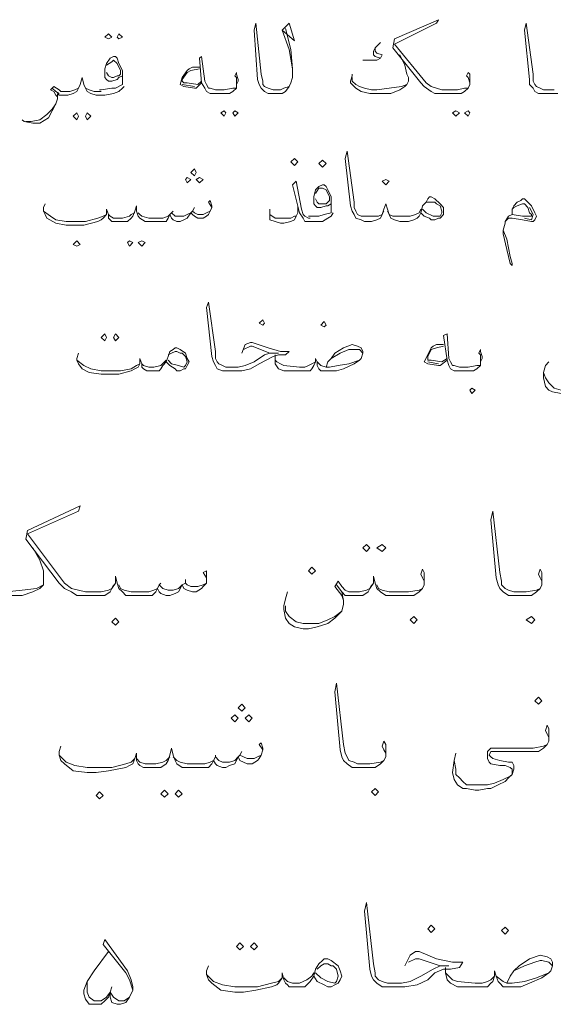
# Model space of a CAD drawing. Header units: metres. Extents: x -18 to 342, y 4 to 63.
# Tile 67 of 173: x 91.24 to 94.17, y 45.48 to 50.89. Entities that reach past the tile are written whole.
import ezdxf

# ---------------------------------------------------------------- set-up
doc = ezdxf.new("R2010")
doc.units = ezdxf.units.M
doc.header["$MEASUREMENT"] = 0
doc.layers.add('PDF4_textt', color=7, linetype='Continuous')

msp = doc.modelspace()

# ---------------------------------------------------------------- linework, layer by layer
at = {"layer": 'PDF4_textt', "lineweight": 20}
for points in [[(92.7029, 50.8399), (92.7317, 50.7243), (92.7414, 50.6184), (92.7414, 50.5702), (92.7317, 50.5413), (92.7221, 50.5221), (92.7029, 50.4932), (92.6836, 50.4835), (92.6451, 50.4835), (92.6354, 50.4835), (92.6065, 50.4835), (92.5873, 50.4932), (92.568, 50.5124), (92.5584, 50.5317), (92.5488, 50.5606), (92.5295, 50.8303), (92.5391, 50.8688), (92.568, 50.5895), (92.5776, 50.551), (92.5776, 50.5317), (92.5873, 50.5221), (92.6065, 50.5124), (92.6354, 50.5028), (92.674, 50.5028), (92.6932, 50.5124), (92.7221, 50.5221), (92.7317, 50.5413)], [(92.6836, 50.8303), (92.751, 50.7725), (92.7221, 50.8688), (92.6836, 50.8303), (92.7221, 50.7243), (92.7414, 50.6184)], [(93.7141, 50.5317), (93.7141, 50.5413), (93.7045, 50.5702), (93.6949, 50.5799), (93.7045, 50.5991), (93.7141, 50.5895), (93.7141, 50.5606), (93.7141, 50.551), (93.7141, 50.5317), (93.7045, 50.5124), (93.6852, 50.4932), (93.666, 50.4835), (93.6371, 50.4835), (93.5986, 50.4835), (93.56, 50.4835), (93.5215, 50.4835), (93.5022, 50.4932), (93.4637, 50.5221), (93.4445, 50.5413), (93.2904, 50.734), (93.3, 50.7821), (93.5408, 50.8881), (93.5311, 50.8688), (93.3, 50.7532), (93.4733, 50.5413), (93.5022, 50.5221), (93.5311, 50.5124), (93.56, 50.5028), (93.5986, 50.5028), (93.6467, 50.5028), (93.6852, 50.5124), (93.7045, 50.5124)], [(94.1957, 50.4835), (94.1668, 50.4835), (94.1283, 50.4835), (94.1186, 50.4835), (94.0897, 50.4835), (94.0705, 50.4932), (94.0608, 50.5124), (94.0416, 50.5317), (94.0416, 50.5606), (94.0127, 50.8303), (94.0223, 50.8688), (94.0608, 50.5895), (94.0608, 50.551), (94.0705, 50.5317), (94.0801, 50.5221), (94.0994, 50.5124), (94.1186, 50.5028), (94.1283, 50.5028), (94.1764, 50.5028)], [(93.2229, 50.7628), (93.2037, 50.7436), (93.194, 50.734), (93.1844, 50.7147), (93.1844, 50.6954), (93.194, 50.6858), (93.2229, 50.6762), (93.2037, 50.6665), (93.1651, 50.6665), (93.1266, 50.6665)], [(91.8071, 50.5799), (91.7879, 50.5702), (91.7783, 50.5606), (91.7494, 50.551), (91.7301, 50.551), (91.7205, 50.5606), (91.7108, 50.5702), (91.7108, 50.5799), (91.7108, 50.6184), (91.7205, 50.6473), (91.7397, 50.6762), (91.759, 50.6858), (91.7686, 50.6858), (91.7783, 50.6762), (91.7879, 50.6473), (91.8071, 50.6087), (91.8071, 50.5799), (91.8071, 50.551), (91.8071, 50.5317), (91.7686, 50.5124), (91.7494, 50.5124), (91.6916, 50.5028), (91.6819, 50.5028)], [(92.4332, 50.5317), (92.4332, 50.5413), (92.4332, 50.5702), (92.4235, 50.5799), (92.4332, 50.5991), (92.4332, 50.5895), (92.4428, 50.5606), (92.4428, 50.551), (92.4332, 50.5317), (92.4332, 50.5124), (92.4139, 50.4932), (92.3947, 50.4835), (92.3658, 50.4835), (92.3176, 50.4835), (92.2887, 50.4835), (92.2694, 50.4932), (92.2598, 50.5124), (92.2406, 50.5413), (92.2309, 50.6762), (92.2406, 50.6858), (92.2598, 50.551), (92.2694, 50.5317), (92.2791, 50.5124), (92.2887, 50.5124), (92.3176, 50.5028), (92.3658, 50.5028), (92.4139, 50.5124), (92.4332, 50.5124)], [(93.3289, 50.6954), (93.3578, 50.6376), (93.3674, 50.5895), (93.377, 50.5702), (93.377, 50.551), (93.3674, 50.5317), (93.3578, 50.5221), (93.3289, 50.5028), (93.2807, 50.4835), (93.2133, 50.4835), (93.1651, 50.4835), (93.117, 50.4932), (93.0881, 50.5124), (93.0688, 50.5317), (93.0592, 50.5413), (93.0592, 50.551), (93.0688, 50.5799), (93.0688, 50.5895)], [(93.194, 50.734), (93.194, 50.7147), (93.2037, 50.7051), (93.2326, 50.6954), (93.2229, 50.6762)], [(91.7205, 50.6376), (91.7494, 50.6569), (91.759, 50.6665), (91.7783, 50.6473), (91.7975, 50.6087), (91.7975, 50.5895), (91.7879, 50.5799), (91.7783, 50.5799), (91.759, 50.5702), (91.7494, 50.5702), (91.7301, 50.5799), (91.7205, 50.5991)], [(92.2309, 50.628), (92.1924, 50.628), (92.1731, 50.6184), (92.1635, 50.6087), (92.1346, 50.5702), (92.125, 50.5317), (92.1442, 50.5221), (92.202, 50.5124), (92.2117, 50.5124), (92.2406, 50.5413)], [(92.2309, 50.6184), (92.1828, 50.6087), (92.1635, 50.5991), (92.1346, 50.5606), (92.1346, 50.551), (92.1442, 50.5413), (92.1635, 50.5413), (92.2213, 50.5317), (92.2406, 50.551)], [(91.8168, 50.5221), (91.8071, 50.5124), (91.7879, 50.4932), (91.759, 50.4835), (91.7108, 50.4739), (91.6916, 50.4739), (91.6627, 50.4739), (91.6338, 50.4835), (91.6145, 50.4932), (91.6049, 50.5124), (91.5953, 50.5317), (91.5856, 50.5702), (91.576, 50.5317), (91.5664, 50.5124), (91.5567, 50.4932), (91.5375, 50.4835), (91.5086, 50.4739), (91.4797, 50.4739), (91.4604, 50.4739), (91.4508, 50.4835), (91.4508, 50.4546), (91.4412, 50.4258), (91.4219, 50.3872), (91.4026, 50.3487), (91.3545, 50.3198), (91.316, 50.3198), (91.2678, 50.3294), (91.2582, 50.3391)], [(91.576, 50.5317), (91.5664, 50.5124), (91.5471, 50.5028), (91.5182, 50.4932), (91.4797, 50.4932), (91.4701, 50.4932), (91.4604, 50.5028), (91.4315, 50.5221), (91.4123, 50.5028), (91.4315, 50.4932), (91.4412, 50.4739), (91.4508, 50.4643)], [(91.5953, 50.5317), (91.6049, 50.5124), (91.6242, 50.5028), (91.653, 50.4932), (91.6916, 50.4932)], [(92.202, 50.5221), (92.1346, 50.5317)], [(93.3674, 50.5317), (93.3385, 50.5221), (93.2711, 50.5124), (93.2037, 50.5028), (93.1748, 50.5028), (93.1363, 50.5124), (93.1074, 50.5221), (93.0881, 50.5317), (93.0688, 50.551), (93.0688, 50.5702)], [(91.4604, 50.4835), (91.4412, 50.4932), (91.4219, 50.5124)], [(91.2774, 50.3294), (91.3063, 50.3294), (91.3545, 50.3391), (91.393, 50.368), (91.4219, 50.3969), (91.4412, 50.4258)], [(93.4445, 49.8286), (93.4348, 49.8094), (93.4252, 49.7997), (93.4059, 49.7901), (93.377, 49.7805), (93.3578, 49.7805), (93.3289, 49.7805), (93.3, 49.7901), (93.2807, 49.7997), (93.2711, 49.819), (93.2615, 49.8479), (93.2518, 49.8768), (93.2422, 49.8479), (93.2326, 49.819), (93.2229, 49.7997), (93.2037, 49.7901), (93.1748, 49.7805), (93.1459, 49.7805), (93.1363, 49.7805), (93.117, 49.7901), (93.0881, 49.7997), (93.0785, 49.819), (93.0688, 49.8382), (93.0592, 49.8671), (93.0303, 50.1272), (93.0399, 50.1657), (93.0785, 49.8864), (93.0785, 49.8575), (93.0881, 49.8382), (93.0977, 49.819), (93.117, 49.8094), (93.1363, 49.8094), (93.1459, 49.8094), (93.1844, 49.8094), (93.2133, 49.8094), (93.2326, 49.819), (93.2422, 49.8382)], [(92.9629, 49.8286), (92.9533, 49.8094), (92.934, 49.7997), (92.9051, 49.7805), (92.8569, 49.7805), (92.8377, 49.7805), (92.8281, 49.7805), (92.8088, 49.7805), (92.7992, 49.7997), (92.7799, 49.8286), (92.7414, 49.9827), (92.7606, 50.002), (92.7895, 49.8479), (92.7992, 49.819), (92.8088, 49.8094), (92.8281, 49.7997), (92.8377, 49.7997)], [(92.9533, 49.8768), (92.934, 49.8671), (92.9244, 49.8671), (92.8955, 49.8575), (92.8762, 49.8575), (92.8666, 49.8671), (92.8569, 49.8768), (92.8569, 49.8864), (92.8569, 49.9153), (92.8666, 49.9538), (92.8858, 49.9731), (92.9051, 49.9827), (92.9147, 49.9827), (92.9244, 49.9731), (92.934, 49.9538), (92.9533, 49.9153), (92.9533, 49.8768), (92.9533, 49.8575), (92.9533, 49.8286), (92.9147, 49.819), (92.8858, 49.8094), (92.8377, 49.8094), (92.8281, 49.8094)], [(92.8666, 49.9346), (92.8858, 49.9635), (92.9051, 49.9635), (92.9244, 49.9538), (92.9436, 49.9153), (92.9436, 49.896), (92.934, 49.8864), (92.9244, 49.8768), (92.9051, 49.8768), (92.8858, 49.8768), (92.8762, 49.8864), (92.8666, 49.9057)], [(92.2983, 49.8575), (92.2791, 49.8864), (92.2887, 49.896), (92.2983, 49.8671), (92.2983, 49.8575), (92.2887, 49.8382), (92.2791, 49.819), (92.2694, 49.8094), (92.2502, 49.7997), (92.2213, 49.7997), (92.202, 49.8094), (92.1924, 49.819), (92.1828, 49.8286), (92.1635, 49.7997), (92.1442, 49.7901), (92.125, 49.7805), (92.1057, 49.7805), (92.0865, 49.7901), (92.0768, 49.7997), (92.0672, 49.819), (92.0576, 49.7997), (92.0479, 49.7805), (92.019, 49.7805), (91.9901, 49.7805), (91.9516, 49.7805), (91.9324, 49.7805), (91.9035, 49.7997), (91.8938, 49.8094), (91.8842, 49.8382), (91.8842, 49.8671), (91.8746, 49.8382), (91.8649, 49.8094), (91.8553, 49.7997), (91.836, 49.7805), (91.8071, 49.7805), (91.7783, 49.7805), (91.7686, 49.7805), (91.7494, 49.7805), (91.7397, 49.7901), (91.7301, 49.7997), (91.7301, 49.819), (91.7205, 49.8479), (91.7205, 49.819), (91.7012, 49.7997), (91.6916, 49.7901), (91.6723, 49.7805), (91.5953, 49.7612), (91.5375, 49.7612), (91.499, 49.7612), (91.4412, 49.7708), (91.393, 49.7997), (91.3834, 49.819), (91.3737, 49.8382), (91.3737, 49.8575), (91.3834, 49.8768)], [(93.4541, 49.8671), (93.4733, 49.8864), (93.4926, 49.8864), (93.5022, 49.8864), (93.5215, 49.8864), (93.5311, 49.8768), (93.5504, 49.8671), (93.56, 49.8382), (93.56, 49.8286), (93.5504, 49.8094), (93.5408, 49.8094), (93.5119, 49.8094), (93.4733, 49.8286), (93.4541, 49.8479)], [(93.9453, 49.8479), (93.9549, 49.8575), (93.9742, 49.8671), (94.0031, 49.8768), (94.0127, 49.8768), (94.032, 49.8575), (94.0416, 49.8286), (94.0512, 49.819), (94.0512, 49.8094), (94.032, 49.8094), (94.0031, 49.8094), (93.9453, 49.819), (93.926, 49.8094), (93.9068, 49.7805), (93.9068, 49.7708), (93.8971, 49.7323), (93.8971, 49.713), (93.9164, 49.6264), (93.9356, 49.5493), (93.9453, 49.5397), (93.9453, 49.5493), (93.9356, 49.5878), (93.9164, 49.6842), (93.8971, 49.7323)], [(93.9453, 49.819), (93.9453, 49.8479), (93.9549, 49.8671), (93.9742, 49.8864), (93.9934, 49.896), (94.0031, 49.9057), (94.0127, 49.9057), (94.032, 49.8864), (94.0512, 49.8671), (94.0705, 49.8286), (94.0801, 49.8094), (94.0705, 49.7901), (94.0608, 49.7805), (94.0512, 49.7805), (94.0031, 49.7901), (93.9453, 49.7997), (93.926, 49.7997), (93.9068, 49.7805)], [(91.3737, 49.8382), (91.4123, 49.8094), (91.4412, 49.7901), (91.499, 49.7805), (91.5278, 49.7805), (91.6049, 49.7805), (91.6723, 49.7997), (91.7012, 49.8094), (91.7205, 49.819)], [(91.8746, 49.8286), (91.8553, 49.819), (91.8457, 49.8094), (91.8071, 49.7997), (91.7783, 49.7997), (91.759, 49.7997), (91.7397, 49.8094), (91.7301, 49.819)], [(91.8938, 49.8286), (91.9035, 49.819), (91.9131, 49.8094), (91.9516, 49.7997), (91.9901, 49.7997), (92.0287, 49.7997), (92.0576, 49.8094), (92.0672, 49.819), (92.0768, 49.8286), (92.0961, 49.8094), (92.1153, 49.8094), (92.1442, 49.8094), (92.1635, 49.819), (92.1828, 49.8286), (92.1924, 49.8382), (92.202, 49.8286), (92.2213, 49.819), (92.2502, 49.819), (92.2694, 49.8286), (92.2887, 49.8382)], [(92.0865, 49.8382), (92.0768, 49.8286)], [(92.202, 49.8575), (92.1924, 49.8382)], [(92.7703, 49.8671), (92.7703, 49.8286), (92.7606, 49.8094), (92.751, 49.7901), (92.7317, 49.7805), (92.6932, 49.7708), (92.674, 49.7708), (92.6451, 49.7805), (92.6162, 49.7901), (92.6162, 49.8094), (92.6162, 49.819), (92.6162, 49.8479)], [(92.6162, 49.819), (92.6451, 49.7997), (92.674, 49.7997), (92.6836, 49.7997), (92.7317, 49.7997), (92.751, 49.8094), (92.7606, 49.8094)], [(93.2615, 49.8382), (93.2711, 49.819), (93.2904, 49.8094), (93.3192, 49.8094), (93.3578, 49.8094), (93.3867, 49.8094), (93.4156, 49.819), (93.4348, 49.8286), (93.4445, 49.8479)], [(94.0416, 49.8575), (94.0608, 49.819), (94.0512, 49.7901), (94.0127, 49.7997)], [(92.4621, 49.0581), (92.4813, 49.1063), (92.5102, 49.1159), (92.5199, 49.1159), (92.6065, 49.087), (92.674, 49.0678), (92.7221, 49.0678), (92.7029, 49.0485), (92.6643, 49.0485), (92.6354, 49.0389), (92.5969, 49.0196), (92.5584, 49.0003), (92.5102, 48.9714), (92.4621, 48.9618), (92.385, 48.9618), (92.3754, 48.9618), (92.3561, 48.9618), (92.3272, 48.9714), (92.3176, 48.9907), (92.308, 49.01), (92.2983, 49.0389), (92.2694, 49.3085), (92.2791, 49.3374), (92.3176, 49.0678), (92.3176, 49.0292), (92.3272, 49.01), (92.3369, 49.0003), (92.3561, 48.9907), (92.3754, 48.9811), (92.385, 48.9811), (92.4428, 48.9811), (92.4813, 48.9907), (92.5295, 49.01), (92.5873, 49.0485), (92.6162, 49.0581), (92.6643, 49.0581), (92.6162, 49.0581), (92.5199, 49.0966), (92.5102, 49.0966), (92.4717, 49.0774)], [(93.7719, 49.01), (93.7719, 49.0196), (93.7719, 49.0485), (93.7623, 49.0581), (93.7719, 49.0774), (93.7719, 49.0678), (93.7815, 49.0389), (93.7815, 49.0292), (93.7719, 49.01), (93.7719, 48.9907), (93.7527, 48.9714), (93.7334, 48.9618), (93.7045, 48.9618), (93.6563, 48.9618), (93.6274, 48.9618), (93.6082, 48.9714), (93.5986, 48.9907), (93.5889, 49.0196), (93.5697, 49.1544), (93.5889, 49.1641), (93.5986, 49.0292), (93.6082, 49.01), (93.6178, 48.9907), (93.6274, 48.9907), (93.6563, 48.9811), (93.7045, 48.9811), (93.7527, 48.9907), (93.7719, 48.9907)], [(92.0576, 49.0485), (92.0768, 49.0581), (92.0961, 49.0678), (92.1057, 49.0678), (92.125, 49.0581), (92.1346, 49.0581), (92.1539, 49.0389), (92.1635, 49.01), (92.1539, 48.9907), (92.1442, 48.9811), (92.1153, 48.9907), (92.0768, 49.0003), (92.0576, 49.0196)], [(92.9244, 48.9811), (92.934, 49.01), (92.9533, 49.0292), (92.9725, 49.0581), (93.0207, 49.087), (93.0688, 49.1063), (93.0977, 49.0966), (93.117, 49.087), (93.1266, 49.0678), (93.1266, 49.0581), (93.117, 49.0292), (93.1074, 49.0196), (93.0785, 49.0003), (93.0207, 48.9714), (92.9822, 48.9618), (92.9244, 48.9618), (92.8955, 48.9618), (92.8858, 48.9714), (92.8762, 48.9907), (92.8762, 49.01), (92.8666, 49.0292), (92.8666, 49.01), (92.8569, 48.9907), (92.8473, 48.9714), (92.8377, 48.9618), (92.8088, 48.9618), (92.751, 48.9618), (92.6932, 48.9618), (92.6643, 48.9714), (92.6451, 49.0003), (92.6451, 49.0196), (92.6451, 49.0485)], [(92.9533, 49.0292), (93.0014, 49.0581), (93.0496, 49.0774), (93.0688, 49.0774), (93.0785, 49.0774), (93.1074, 49.0774), (93.1266, 49.0581)], [(93.5697, 49.1063), (93.5311, 49.1063), (93.5119, 49.0966), (93.5022, 49.087), (93.483, 49.0485), (93.4637, 49.01), (93.483, 49.0003), (93.5408, 48.9907), (93.5504, 48.9907), (93.5889, 49.0196)], [(93.5697, 49.0966), (93.5311, 49.087), (93.5022, 49.0774), (93.483, 49.0389), (93.483, 49.0292), (93.483, 49.0196), (93.5022, 49.0196), (93.56, 49.01), (93.5889, 49.0292)], [(92.0479, 49.01), (92.0287, 48.9907), (92.019, 48.9714), (92.0094, 48.9618), (91.9805, 48.9618), (91.9612, 48.9618), (91.9516, 48.9618), (91.942, 48.9618), (91.9227, 48.9714), (91.9131, 48.9811), (91.9131, 49.0003), (91.9035, 49.0292), (91.9035, 49.0003), (91.8938, 48.9811), (91.8746, 48.9714), (91.8553, 48.9618), (91.7879, 48.9425), (91.7205, 48.9425), (91.6916, 48.9425), (91.6242, 48.9522), (91.5856, 48.9714), (91.5664, 49.0003), (91.5567, 49.0196), (91.5567, 49.0292), (91.5664, 49.0581)], [(91.5567, 49.0196), (91.5953, 48.9907), (91.6338, 48.9714), (91.6916, 48.9618), (91.7108, 48.9618), (91.7975, 48.9618), (91.8553, 48.9714), (91.8842, 48.9907), (91.9035, 49.0003)], [(91.9131, 49.0003), (91.9227, 48.9907), (91.9516, 48.9811), (91.9612, 48.9811), (91.9805, 48.9811), (92.019, 48.9907), (92.0383, 49.01), (92.0479, 49.0196)], [(92.6451, 49.0196), (92.6547, 49.01), (92.674, 49.0003), (92.6932, 48.9907), (92.7799, 48.9811), (92.8088, 48.9811), (92.8281, 48.9907), (92.8473, 49.0003), (92.8666, 49.01)], [(92.8762, 49.01), (92.8955, 48.9907), (92.9244, 48.9811), (92.9436, 48.9811), (92.9918, 48.9907), (93.0496, 49.0003), (93.1074, 49.0196)], [(93.5408, 49.0003), (93.483, 49.01)], [(94.2149, 48.8366), (94.1668, 48.8462), (94.1475, 48.8559), (94.1283, 48.8751), (94.1186, 48.9233), (94.1186, 48.9329), (94.1186, 48.9522), (94.1283, 48.9907), (94.1475, 49.01)], [(94.369, 48.8944), (94.3305, 48.8751), (94.3113, 48.8655), (94.2535, 48.8559), (94.2149, 48.8559), (94.1764, 48.8655), (94.1475, 48.8944), (94.1283, 48.9233), (94.1186, 48.9522)], [(92.2694, 47.8253), (92.2502, 47.8542), (92.2694, 47.8639), (92.2694, 47.835), (92.2694, 47.8253), (92.2694, 47.7964), (92.2502, 47.7772), (92.2406, 47.7675), (92.2117, 47.7483), (92.1924, 47.7483), (92.1635, 47.7579), (92.1442, 47.7675), (92.1346, 47.7868), (92.1153, 47.7483), (92.0961, 47.7386), (92.0672, 47.729), (92.0479, 47.729), (92.019, 47.7386), (92.0094, 47.7483), (91.9998, 47.7675), (91.9901, 47.7483), (91.9709, 47.729), (91.942, 47.729), (91.9035, 47.729), (91.8649, 47.729), (91.8264, 47.729), (91.8071, 47.7483), (91.7879, 47.7675), (91.7783, 47.7964), (91.7686, 47.835), (91.7686, 47.7964), (91.7494, 47.7675), (91.7397, 47.7483), (91.7108, 47.729), (91.6819, 47.729), (91.6434, 47.729), (91.6049, 47.729), (91.5567, 47.729), (91.5278, 47.7483), (91.4893, 47.7675), (91.4604, 47.7964), (91.2774, 48.0372), (91.2871, 48.0854), (91.576, 48.2202), (91.5664, 48.1913), (91.2871, 48.0661), (91.4893, 47.7964), (91.5278, 47.7675), (91.5664, 47.7579), (91.6049, 47.7483), (91.6434, 47.7483), (91.6916, 47.7483), (91.7301, 47.7579), (91.7494, 47.7675), (91.759, 47.7868)], [(94.109, 47.7868), (94.109, 47.8061), (94.0994, 47.8253), (94.0897, 47.8446), (94.0994, 47.8735), (94.109, 47.8542), (94.109, 47.8253), (94.109, 47.8061), (94.109, 47.7868), (94.0994, 47.7675), (94.0801, 47.7483), (94.0512, 47.729), (94.0127, 47.729), (93.9645, 47.729), (93.9549, 47.729), (93.926, 47.729), (93.8971, 47.7483), (93.8779, 47.7675), (93.8682, 47.7868), (93.8586, 47.8253), (93.8297, 48.1432), (93.8393, 48.1913), (93.8779, 47.8542), (93.8875, 47.8061), (93.8875, 47.7868), (93.9068, 47.7675), (93.926, 47.7579), (93.9549, 47.7483), (93.9645, 47.7483), (94.0223, 47.7483), (94.0801, 47.7579), (94.0994, 47.7675)], [(91.316, 47.9891), (91.3545, 47.9216), (91.3737, 47.8639), (91.3737, 47.8253), (91.3737, 47.8061), (91.3737, 47.7868), (91.3545, 47.7675), (91.316, 47.7483), (91.2582, 47.729), (91.1811, 47.729), (91.1233, 47.729), (91.0655, 47.7386), (91.027, 47.7579), (91.0078, 47.7868), (90.9981, 47.8061), (91.0078, 47.8446), (91.0078, 47.8639)], [(93.4637, 47.7868), (93.4637, 47.8061), (93.4541, 47.8253), (93.4445, 47.8446), (93.4541, 47.8735), (93.4637, 47.8542), (93.4637, 47.8253), (93.4637, 47.8061), (93.4637, 47.7868), (93.4541, 47.7675), (93.4348, 47.7483), (93.4059, 47.729), (93.3674, 47.729), (93.3192, 47.729), (93.2807, 47.729), (93.2518, 47.729), (93.2229, 47.7483), (93.2037, 47.7675), (93.194, 47.7964), (93.1844, 47.835), (93.1844, 47.7964), (93.1651, 47.7675), (93.1555, 47.7483), (93.1266, 47.729), (93.0977, 47.729), (93.0592, 47.729), (93.0496, 47.729), (93.0303, 47.729), (93.011, 47.7483), (92.9822, 47.7868)], [(91.3737, 47.7868), (91.3352, 47.7675), (91.2582, 47.7579), (91.1715, 47.7483), (91.133, 47.7483), (91.0848, 47.7579), (91.0463, 47.7675), (91.027, 47.7868), (91.0078, 47.8157), (91.0078, 47.835)], [(91.7879, 47.7868), (91.7975, 47.7675), (91.8168, 47.7579), (91.8553, 47.7483), (91.9035, 47.7483), (91.9516, 47.7483), (91.9805, 47.7579), (91.9998, 47.7675), (92.0094, 47.7868), (92.0287, 47.7675), (92.0576, 47.7579), (92.0865, 47.7579), (92.1153, 47.7675), (92.1346, 47.7868), (92.1539, 47.7964), (92.1635, 47.7868), (92.1828, 47.7772), (92.2213, 47.7772), (92.2502, 47.7868), (92.2694, 47.7964)], [(92.019, 47.7964), (92.0094, 47.7868)], [(92.1539, 47.8157), (92.1539, 47.7964)], [(93.1748, 47.7868), (93.1651, 47.7675), (93.1459, 47.7579), (93.1074, 47.7483), (93.0592, 47.7483), (93.0496, 47.7483), (93.0303, 47.7579), (93.011, 47.7772), (92.9918, 47.8061), (92.9725, 47.7772), (93.011, 47.729), (93.0207, 47.7001)], [(93.2037, 47.7868), (93.2133, 47.7675), (93.2326, 47.7579), (93.2711, 47.7483), (93.3192, 47.7483), (93.377, 47.7483), (93.4348, 47.7579), (93.4541, 47.7675)], [(93.011, 47.7483), (93.0207, 47.7001), (93.0207, 47.6809), (93.011, 47.6423), (92.9725, 47.6038), (92.934, 47.5749), (92.8762, 47.5557), (92.8281, 47.546), (92.7992, 47.546), (92.751, 47.5557), (92.7221, 47.5749), (92.7029, 47.6038), (92.6932, 47.652), (92.6932, 47.6712), (92.7029, 47.7098), (92.7125, 47.7483)], [(92.7029, 47.6712), (92.7029, 47.6423), (92.7221, 47.6134), (92.7606, 47.5845), (92.7992, 47.5749), (92.8184, 47.5749), (92.8858, 47.5749), (92.934, 47.5942), (92.9725, 47.6134), (93.011, 47.6423)], [(93.2518, 46.8429), (93.2518, 46.8622), (93.2422, 46.8815), (93.2326, 46.9007), (93.2422, 46.9296), (93.2518, 46.9104), (93.2518, 46.8815), (93.2518, 46.8622), (93.2518, 46.8429), (93.2422, 46.8237), (93.2229, 46.8044), (93.194, 46.7852), (93.1555, 46.7852), (93.1074, 46.7852), (93.0977, 46.7852), (93.0688, 46.7852), (93.0399, 46.8044), (93.0207, 46.8237), (93.011, 46.8429), (93.0014, 46.8815), (92.9725, 47.1993), (92.9822, 47.2475), (93.0207, 46.9104), (93.0303, 46.8622), (93.0399, 46.8429), (93.0496, 46.8237), (93.0785, 46.8141), (93.0977, 46.8044), (93.1074, 46.8044), (93.1651, 46.8044), (93.2229, 46.8141), (93.2422, 46.8237)], [(94.1475, 46.9296), (94.1475, 46.9489), (94.1379, 46.9682), (94.1283, 46.9874), (94.1379, 47.0163), (94.1475, 46.997), (94.1475, 46.9682), (94.1475, 46.9489), (94.1475, 46.9296), (94.1379, 46.9104), (94.1186, 46.8911), (94.0897, 46.8718), (94.0512, 46.8718), (94.0031, 46.8718), (93.9356, 46.8718), (93.8393, 46.8718), (93.8297, 46.8718), (93.8201, 46.8526), (93.8297, 46.8429), (93.8393, 46.8333), (93.8779, 46.8237), (93.926, 46.8141), (93.9453, 46.8141), (93.9549, 46.7948), (93.9549, 46.7755), (93.9453, 46.7466), (93.926, 46.7274), (93.9068, 46.7081), (93.8682, 46.6888), (93.8297, 46.6696), (93.8104, 46.6696), (93.7623, 46.66), (93.743, 46.66), (93.6949, 46.6696), (93.6756, 46.6696), (93.6467, 46.6888), (93.6274, 46.7177), (93.6178, 46.7563), (93.6274, 46.8237), (93.6371, 46.8622)], [(92.5776, 46.8815), (92.5584, 46.9104), (92.568, 46.92), (92.5776, 46.8911), (92.5776, 46.8815), (92.568, 46.8526), (92.5584, 46.8333), (92.5488, 46.8237), (92.5199, 46.8044), (92.491, 46.8044), (92.4717, 46.8141), (92.4524, 46.8237), (92.4428, 46.8429), (92.4235, 46.8044), (92.3947, 46.7948), (92.3754, 46.7852), (92.3561, 46.7852), (92.3272, 46.7948), (92.3176, 46.8044), (92.308, 46.8237), (92.2983, 46.8044), (92.2791, 46.7852), (92.2406, 46.7852), (92.202, 46.7852), (92.1635, 46.7852), (92.1346, 46.7852), (92.1057, 46.8044), (92.0961, 46.8237), (92.0865, 46.8526), (92.0768, 46.8911), (92.0672, 46.8526), (92.0576, 46.8237), (92.0479, 46.8044), (92.019, 46.7852), (91.9805, 46.7852), (91.942, 46.7852), (91.9227, 46.7852), (91.9035, 46.7948), (91.8938, 46.8044), (91.8842, 46.8237), (91.8842, 46.8622), (91.8746, 46.8333), (91.8649, 46.8044), (91.8457, 46.7948), (91.8264, 46.7852), (91.7301, 46.7659), (91.6627, 46.7563), (91.6145, 46.7563), (91.5375, 46.7659), (91.4893, 46.8044), (91.4701, 46.8237), (91.4604, 46.8526), (91.4604, 46.8718), (91.4701, 46.9007)], [(93.6274, 46.8237), (93.6371, 46.7755), (93.6371, 46.7466), (93.6563, 46.7274), (93.6756, 46.7081), (93.6949, 46.6888), (93.7334, 46.6888), (93.7527, 46.6888), (93.8104, 46.6888), (93.849, 46.6985), (93.8971, 46.7177), (93.9356, 46.737), (93.9453, 46.7466), (93.9453, 46.7659), (93.9453, 46.7755), (93.9356, 46.7852), (93.9068, 46.7948), (93.8779, 46.7948), (93.8297, 46.8044), (93.8201, 46.8141), (93.8104, 46.8333), (93.8104, 46.8526), (93.8104, 46.8718), (93.8201, 46.8815), (93.8297, 46.8911), (93.9645, 46.8911), (94.0031, 46.8911), (94.0608, 46.8911), (94.1186, 46.9007), (94.1379, 46.9104)], [(91.4604, 46.8526), (91.499, 46.8141), (91.5471, 46.7948), (91.6145, 46.7852), (91.653, 46.7852), (91.7494, 46.7852), (91.8264, 46.8044), (91.8553, 46.8141), (91.8746, 46.8333)], [(92.0865, 46.8429), (92.1057, 46.8237), (92.125, 46.8141), (92.1635, 46.8044), (92.202, 46.8044), (92.2598, 46.8044), (92.2887, 46.8141), (92.308, 46.8237), (92.3176, 46.8429), (92.3369, 46.8237), (92.3561, 46.8141), (92.3947, 46.8141), (92.4235, 46.8237), (92.4428, 46.8429), (92.4524, 46.8526), (92.4717, 46.8429), (92.491, 46.8333), (92.5295, 46.8333), (92.5488, 46.8429), (92.568, 46.8526)], [(92.3176, 46.8526), (92.3176, 46.8429)], [(92.4621, 46.8718), (92.4524, 46.8526)], [(92.0672, 46.8429), (92.0479, 46.8237), (92.0287, 46.8141), (91.9901, 46.8044), (91.942, 46.8044), (91.9324, 46.8044), (91.9035, 46.8141), (91.8842, 46.8333)], [(93.3578, 45.6968), (93.3867, 45.7546), (93.4156, 45.7739), (93.4348, 45.7739), (93.5311, 45.7354), (93.6178, 45.7161), (93.6756, 45.7161), (93.6563, 45.6872), (93.6082, 45.6776), (93.5697, 45.6776), (93.5215, 45.6583), (93.483, 45.6198), (93.4252, 45.5909), (93.3578, 45.5813), (93.2711, 45.5813), (93.2615, 45.5813), (93.2326, 45.5813), (93.2037, 45.6005), (93.1844, 45.6198), (93.1748, 45.639), (93.1651, 45.6776), (93.1363, 45.9954), (93.1459, 46.0436), (93.1844, 45.7065), (93.194, 45.6583), (93.194, 45.639), (93.2133, 45.6198), (93.2326, 45.6102), (93.2615, 45.6005), (93.2711, 45.6005), (93.3385, 45.6005), (93.3867, 45.6102), (93.4445, 45.639), (93.5119, 45.6776), (93.5504, 45.6968), (93.5986, 45.6968), (93.5504, 45.6968), (93.4348, 45.7354), (93.4156, 45.7354), (93.377, 45.7161)], [(91.7494, 45.5813), (91.7397, 45.5524), (91.7397, 45.5235), (91.7494, 45.4946), (91.7783, 45.4849), (91.7975, 45.4849), (91.8264, 45.4946), (91.8457, 45.5235), (91.8649, 45.562), (91.8649, 45.5813), (91.8553, 45.6198), (91.836, 45.6679), (91.7108, 45.8413), (91.7012, 45.8124), (91.8264, 45.6583), (91.8457, 45.6198), (91.8649, 45.562)], [(91.8457, 45.5235), (91.8168, 45.5042), (91.7879, 45.5042), (91.759, 45.5235), (91.7397, 45.5524), (91.7301, 45.5235), (91.7108, 45.5042), (91.6916, 45.4849), (91.6627, 45.4849), (91.653, 45.4849), (91.6242, 45.4849), (91.6049, 45.5138), (91.5953, 45.5427), (91.5953, 45.562), (91.6145, 45.6102), (91.653, 45.6679), (91.7301, 45.7739)], [(93.9164, 45.6005), (93.9356, 45.639), (93.9549, 45.6679), (93.9838, 45.6968), (94.0416, 45.7354), (94.0994, 45.7546), (94.1379, 45.745), (94.1572, 45.7354), (94.1668, 45.7161), (94.1668, 45.6968), (94.1572, 45.6679), (94.1475, 45.6583), (94.109, 45.6294), (94.0416, 45.6005), (93.9934, 45.5813), (93.926, 45.5813), (93.9164, 45.5813), (93.8971, 45.5813), (93.8779, 45.6005), (93.8682, 45.6102), (93.8586, 45.639), (93.849, 45.6679), (93.849, 45.639), (93.8393, 45.6102), (93.8297, 45.6005), (93.8104, 45.5813), (93.7815, 45.5813), (93.7141, 45.5813), (93.6467, 45.5813), (93.6082, 45.6005), (93.5889, 45.6198), (93.5793, 45.6583), (93.5793, 45.6872)], [(93.9549, 45.6679), (94.0127, 45.6968), (94.0705, 45.7161), (94.0994, 45.7257), (94.109, 45.7257), (94.1475, 45.7161), (94.1668, 45.6968)], [(92.8569, 45.639), (92.8377, 45.6102), (92.8281, 45.6005), (92.8088, 45.5813), (92.7799, 45.5813), (92.751, 45.5813), (92.7414, 45.5813), (92.7221, 45.5813), (92.7125, 45.5909), (92.7029, 45.6005), (92.6932, 45.6198), (92.6836, 45.6583), (92.6836, 45.6294), (92.6643, 45.6005), (92.6547, 45.5909), (92.6258, 45.5813), (92.5391, 45.562), (92.4717, 45.5524), (92.4235, 45.5524), (92.3465, 45.562), (92.2983, 45.6005), (92.2791, 45.6198), (92.2694, 45.6487), (92.2694, 45.6679), (92.2791, 45.6968)], [(92.6932, 45.6294), (92.7125, 45.6102), (92.7414, 45.6005), (92.751, 45.6005), (92.7799, 45.6005), (92.8184, 45.6198), (92.8473, 45.639), (92.8569, 45.6583)], [(92.8762, 45.6776), (92.8955, 45.6968), (92.9147, 45.7065), (92.934, 45.7065), (92.9533, 45.6968), (92.9629, 45.6968), (92.9822, 45.6776), (92.9918, 45.639), (92.9822, 45.6102), (92.9725, 45.6005), (92.934, 45.6102), (92.8955, 45.6294), (92.8666, 45.6583)], [(93.5793, 45.6583), (93.5986, 45.639), (93.6178, 45.6198), (93.6467, 45.6102), (93.743, 45.6005), (93.7815, 45.6005), (93.8104, 45.6102), (93.8297, 45.6198), (93.849, 45.639)], [(93.8586, 45.639), (93.8971, 45.6102), (93.9164, 45.6005), (93.9453, 45.6005), (94.0127, 45.6102), (94.0801, 45.6294), (94.1475, 45.6583)], [(91.7397, 45.5524), (91.7205, 45.5235), (91.6916, 45.5042), (91.653, 45.5042), (91.6242, 45.5235), (91.6145, 45.5524), (91.6145, 45.6102)], [(92.2694, 45.6487), (92.308, 45.6102), (92.3561, 45.5909), (92.4235, 45.5813), (92.4524, 45.5813), (92.5488, 45.5813), (92.6258, 45.6005), (92.6643, 45.6102), (92.6836, 45.6294)]]:
    msp.add_lwpolyline(points, dxfattribs=at)
for points in [[(91.7301, 50.811), (91.7494, 50.7917), (91.7301, 50.7821), (91.7108, 50.7917)], [(91.7879, 50.811), (91.8071, 50.7917), (91.7879, 50.7821), (91.7783, 50.7917)], [(91.5567, 50.3776), (91.5664, 50.3583), (91.5567, 50.3391), (91.5375, 50.3583)], [(91.6145, 50.3776), (91.6338, 50.3583), (91.6145, 50.3391), (91.6049, 50.3583)], [(92.3658, 50.3872), (92.3754, 50.3776), (92.3658, 50.3583), (92.3465, 50.3776)], [(92.4235, 50.3872), (92.4428, 50.3776), (92.4235, 50.3583), (92.4139, 50.3776)], [(93.6371, 50.3872), (93.6563, 50.3776), (93.6371, 50.3583), (93.6178, 50.3776)], [(93.7045, 50.3872), (93.7141, 50.3776), (93.7045, 50.3583), (93.6852, 50.3776)], [(92.751, 50.0887), (92.7703, 50.1079), (92.751, 50.1272), (92.7317, 50.1079)], [(92.9051, 50.079), (92.9244, 50.0983), (92.9051, 50.1176), (92.8858, 50.0983)], [(92.202, 50.0309), (92.2117, 50.0501), (92.202, 50.0694), (92.1828, 50.0501)], [(92.1635, 49.9923), (92.1828, 50.0116), (92.1635, 50.0212), (92.1539, 50.0116)], [(92.2309, 49.9923), (92.2502, 50.0116), (92.2309, 50.0212), (92.2117, 50.0116)], [(93.2518, 49.9827), (93.2711, 50.002), (93.2518, 50.0116), (93.2326, 50.002)], [(93.4445, 49.8286), (93.4541, 49.8671), (93.4733, 49.8864), (93.483, 49.9057), (93.4926, 49.9153), (93.5022, 49.9153), (93.5215, 49.9057), (93.5504, 49.8768), (93.5697, 49.8575), (93.5697, 49.8382), (93.5697, 49.8286), (93.5697, 49.819), (93.5504, 49.7997), (93.5408, 49.7997), (93.5215, 49.7901), (93.5022, 49.7901), (93.4926, 49.7997), (93.4637, 49.8094)], [(91.5567, 49.6456), (91.576, 49.6553), (91.5567, 49.6745), (91.5375, 49.6553)], [(91.8457, 49.6745), (91.8649, 49.6649), (91.8457, 49.6456), (91.836, 49.6649)], [(91.9131, 49.6745), (91.9324, 49.6649), (91.9131, 49.6456), (91.8938, 49.6649)], [(92.5776, 49.2122), (92.5873, 49.2219), (92.5776, 49.2411), (92.5584, 49.2219)], [(92.9147, 49.2026), (92.9244, 49.2122), (92.9147, 49.2315), (92.8955, 49.2122)], [(91.7108, 49.1641), (91.7205, 49.1448), (91.7108, 49.1255), (91.6916, 49.1448)], [(91.7686, 49.1641), (91.7879, 49.1448), (91.7686, 49.1255), (91.759, 49.1448)], [(92.0479, 49.01), (92.0576, 49.0389), (92.0672, 49.0678), (92.0865, 49.0774), (92.0961, 49.087), (92.1057, 49.087), (92.125, 49.0774), (92.1539, 49.0581), (92.1635, 49.0292), (92.1731, 49.01), (92.1635, 48.9907), (92.1539, 48.9714), (92.1442, 48.9714), (92.125, 48.9618), (92.1057, 48.9618), (92.0961, 48.9714), (92.0672, 48.9907)], [(93.7238, 48.8366), (93.743, 48.8559), (93.7238, 48.8655), (93.7141, 48.8559)], [(93.1459, 48.0083), (93.1651, 47.9891), (93.1459, 47.9698), (93.1266, 47.9891)], [(93.2326, 48.0083), (93.2518, 47.9891), (93.2326, 47.9698), (93.2037, 47.9891)], [(92.8473, 47.8831), (92.8666, 47.8639), (92.8473, 47.8446), (92.8281, 47.8639)], [(91.7686, 47.5653), (91.7879, 47.5845), (91.7686, 47.6038), (91.7494, 47.5845)], [(93.4059, 47.5749), (93.4252, 47.5942), (93.4059, 47.6134), (93.3867, 47.5942)], [(94.0512, 47.5749), (94.0705, 47.5942), (94.0512, 47.6134), (94.0223, 47.5942)], [(94.0897, 47.1319), (94.109, 47.1511), (94.0897, 47.1704), (94.0705, 47.1511)], [(92.4621, 47.0934), (92.4813, 47.1126), (92.4621, 47.1319), (92.4428, 47.1126)], [(92.4235, 47.0356), (92.4428, 47.0548), (92.4235, 47.0741), (92.4043, 47.0548)], [(92.5006, 47.0356), (92.5199, 47.0548), (92.5006, 47.0741), (92.4813, 47.0548)], [(91.6819, 46.6118), (91.7012, 46.6311), (91.6819, 46.6503), (91.6627, 46.6311)], [(92.0383, 46.66), (92.0576, 46.6407), (92.0383, 46.6214), (92.019, 46.6407)], [(92.1153, 46.66), (92.1346, 46.6407), (92.1153, 46.6214), (92.0961, 46.6407)], [(93.194, 46.6311), (93.2133, 46.6503), (93.194, 46.6696), (93.1748, 46.6503)], [(93.5022, 45.8798), (93.5215, 45.8991), (93.5022, 45.9184), (93.483, 45.8991)], [(93.9068, 45.8702), (93.926, 45.8895), (93.9068, 45.9087), (93.8875, 45.8895)], [(92.4524, 45.822), (92.4717, 45.8028), (92.4524, 45.7835), (92.4332, 45.8028)], [(92.5295, 45.822), (92.5488, 45.8028), (92.5295, 45.7835), (92.5102, 45.8028)], [(92.8569, 45.639), (92.8666, 45.6776), (92.8858, 45.7065), (92.9051, 45.7257), (92.9147, 45.7354), (92.934, 45.7354), (92.9533, 45.7257), (92.9918, 45.6968), (93.0014, 45.6679), (93.011, 45.639), (93.0014, 45.6198), (92.9918, 45.6005), (92.9725, 45.5909), (92.9533, 45.5813), (92.934, 45.5813), (92.9147, 45.5909), (92.8762, 45.6102)]]:
    msp.add_lwpolyline(points, close=True, dxfattribs=at)

doc.saveas('drawing.dxf')
